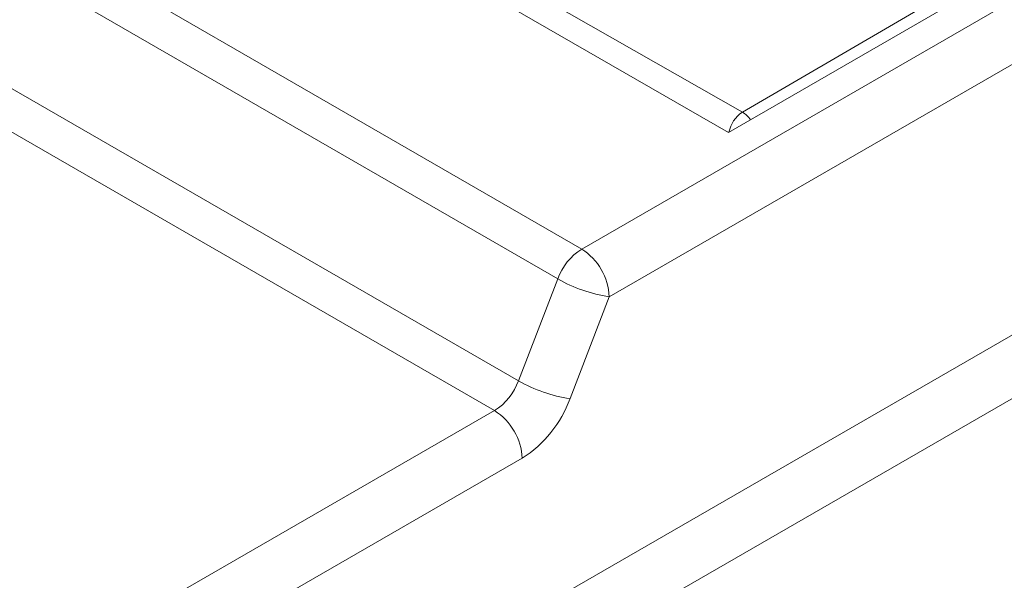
# Model space of a CAD drawing. Header units: millimetres. Extents: x -420 to 420, y -297 to 297.
# Tile 136 of 146: x 273 to 299, y 182 to 196. Entities that reach past the tile are written whole.
import ezdxf

# ---------------------------------------------------------------- set-up
doc = ezdxf.new("R2010")
doc.units = ezdxf.units.MM
doc.header["$MEASUREMENT"] = 0
doc.layers.add('layer 1', color=7, linetype='Continuous')

msp = doc.modelspace()

# ---------------------------------------------------------------- linework, layer by layer
at = {"layer": 'layer 1', "lineweight": 9}
for points in [[(287.6737, 190.5243), (287.6737, 190.5243), (341.7106, 221.7191), (341.7106, 221.7191)], [(341.357, 219.8821), (341.357, 219.8821), (288.3808, 189.2996), (288.3808, 189.2996)], [(291.4353, 193.5122), (291.4353, 193.5122), (336.973, 219.8006), (336.973, 219.8006)], [(291.7947, 194.0388), (291.7947, 194.0388), (336.1086, 219.8899), (336.1086, 219.8899)], [(269.2322, 171.3047), (269.2322, 171.3047), (341.357, 212.9415), (341.357, 212.9415)], [(250.1971, 212.1591), (250.1971, 212.1591), (287.6737, 190.5243), (287.6737, 190.5243)], [(342.0642, 211.7168), (342.0642, 211.7168), (269.9393, 170.0799), (269.9393, 170.0799)], [(287.0598, 189.7585), (287.0598, 189.7585), (249.5831, 211.3933), (249.5831, 211.3933)], [(248.5761, 208.7769), (248.5761, 208.7769), (286.0528, 187.1421), (286.0528, 187.1421)], [(275.5961, 166.8143), (275.5961, 166.8143), (347.721, 208.4511), (347.721, 208.4511)], [(285.4388, 186.3762), (285.4388, 186.3762), (247.9622, 208.0111), (247.9622, 208.0111)], [(349.4888, 207.8387), (349.4888, 207.8387), (276.3032, 165.5896), (276.3032, 165.5896)], [(282.9097, 199.1145), (282.9097, 199.1145), (291.7947, 194.0388), (291.7947, 194.0388)], [(283.1268, 198.3086), (283.1268, 198.3086), (291.4353, 193.5122), (291.4353, 193.5122)], [(291.7947, 194.0388), (291.6146, 193.9206), (291.4908, 193.7338), (291.452, 193.5219)], [(292.0042, 193.8407), (291.949, 193.9206), (291.8776, 193.9881), (291.7947, 194.0388)], [(287.6737, 190.5243), (287.3908, 190.3431), (287.1752, 190.074), (287.0598, 189.7585)], [(288.3808, 189.2996), (288.3581, 189.7985), (288.0944, 190.2552), (287.6737, 190.5243)], [(286.0528, 187.1421), (286.0528, 187.1421), (287.0598, 189.7585), (287.0598, 189.7585)], [(287.0598, 189.7585), (287.4675, 189.5242), (287.9156, 189.3685), (288.3808, 189.2996)], [(288.3808, 189.2996), (288.3808, 189.2996), (287.3738, 186.6832), (287.3738, 186.6832)], [(285.4388, 186.3762), (285.7217, 186.5575), (285.9374, 186.8265), (286.0528, 187.1421)], [(286.0528, 187.1421), (286.4605, 186.9078), (286.9086, 186.7521), (287.3738, 186.6832)], [(286.1459, 185.1515), (286.7117, 185.514), (287.1431, 186.0521), (287.3738, 186.6832)], [(259.5608, 171.4372), (259.5608, 171.4372), (285.4388, 186.3762), (285.4388, 186.3762)], [(286.1459, 185.1515), (286.1232, 185.6504), (285.8595, 186.1071), (285.4388, 186.3762)], [(286.1459, 185.1515), (286.1459, 185.1515), (260.2679, 170.2125), (260.2679, 170.2125)]]:
    msp.add_open_spline(points, degree=3, dxfattribs=at)

doc.saveas('drawing.dxf')
